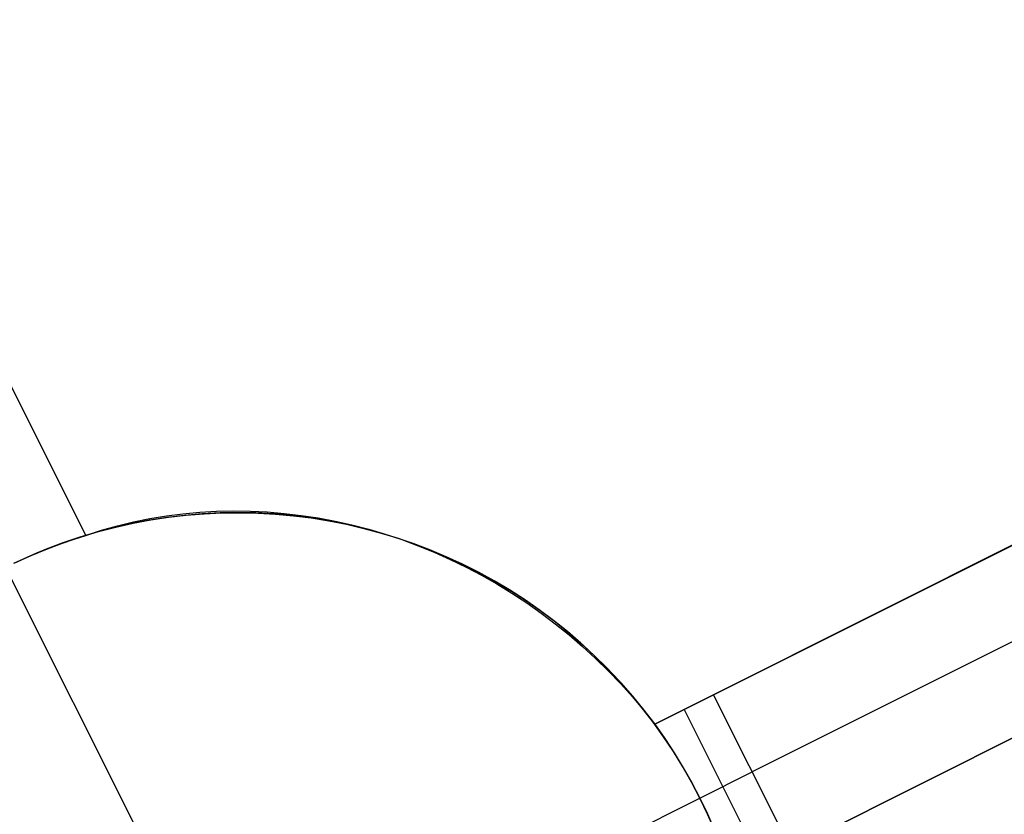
# Model space of a CAD drawing. Header units: millimetres. Extents: x 7986 to 9191, y -11326 to -10283.
# Tile 12 of 256: x 8519.64 to 8525.35, y -10729.18 to -10724.57. Entities that reach past the tile are written whole.
import ezdxf

# ---------------------------------------------------------------- set-up
doc = ezdxf.new("R2010")
doc.units = ezdxf.units.MM
doc.layers.add('color', color=7, linetype='Continuous')

msp = doc.modelspace()

# ---------------------------------------------------------------- linework, layer by layer
at = {"layer": 'color', "color": 254, "true_color": 0xcad1ee}
for p, q in [((8520.0213, -10727.5634, -20.2826), (8517.7623, -10723.0558, -15.2406)), ((8517.7623, -10723.0558, -12.4756), (8520.0213, -10727.5634, -12.9924)), ((8520.0213, -10727.5634, -20.2826), (8517.7623, -10723.0558, -15.2406)), ((8517.7623, -10723.0558, -12.4756), (8520.0213, -10727.5634, -12.9924)), ((8520.0213, -10727.5634, -16.3791), (8518.2724, -10724.0736, -16.3791)), ((8523.3202, -10728.6596, -12.283), (8531.4038, -10724.6083, -8.6234)), ((8523.3202, -10728.6596, -12.283), (8531.4038, -10724.6083, -8.6234)), ((8531.4038, -10724.6083, -10.2406), (8523.6614, -10728.4885, -25.2406)), ((8531.4038, -10724.6083, -10.2406), (8523.6614, -10728.4885, -25.2406)), ((8531.6278, -10725.0553, -10.2406), (8523.8854, -10728.9355, -25.2406)), ((8531.8518, -10725.5024, -8.7662), (8523.7682, -10729.5536, -12.4123)), ((8531.8518, -10725.5024, -8.7662), (8523.7682, -10729.5536, -12.4123)), ((8524.1095, -10729.3825, -25.2406), (8531.8518, -10725.5024, -10.2406)), ((8524.1095, -10729.3825, -25.2406), (8531.8518, -10725.5024, -10.2406)), ((8523.3202, -10728.6596, -16.932), (8527.9499, -10726.3393, -16.932)), ((8523.7682, -10729.5536, -17.0034), (8528.3611, -10727.2517, -17.0034)), ((8520.4887, -10727.4506, -12.8116), (8520.585, -10727.4382, -12.7776)), ((8520.4887, -10727.4506, -12.8116), (8520.585, -10727.4382, -12.7776)), ((8520.5939, -10727.4475, -33.2406), (8520.4911, -10727.4599, -33.2406)), ((8520.5939, -10727.4475, -33.2406), (8520.4911, -10727.4599, -33.2406)), ((8520.5009, -10727.4585, -22.7554), (8520.604, -10727.4465, -22.7554)), ((8520.585, -10727.4382, -12.7776), (8520.6819, -10727.4292, -12.7444)), ((8520.585, -10727.4382, -12.7776), (8520.6819, -10727.4292, -12.7444)), ((8520.6971, -10727.4387, -33.2406), (8520.5939, -10727.4475, -33.2406)), ((8520.6971, -10727.4387, -33.2406), (8520.5939, -10727.4475, -33.2406)), ((8520.604, -10727.4465, -22.7554), (8520.7074, -10727.4381, -22.7554)), ((8520.6819, -10727.4292, -12.7444), (8520.7794, -10727.4237, -12.712)), ((8520.6819, -10727.4292, -12.7444), (8520.7794, -10727.4237, -12.712)), ((8520.8006, -10727.4335, -33.2406), (8520.6971, -10727.4387, -33.2406)), ((8520.8006, -10727.4335, -33.2406), (8520.6971, -10727.4387, -33.2406)), ((8520.7074, -10727.4381, -22.7554), (8520.811, -10727.4332, -22.7554)), ((8520.7794, -10727.4237, -12.712), (8520.8773, -10727.4216, -12.6806)), ((8520.7794, -10727.4237, -12.712), (8520.8773, -10727.4216, -12.6806)), ((8520.9041, -10727.4319, -33.2406), (8520.8006, -10727.4335, -33.2406)), ((8520.9041, -10727.4319, -33.2406), (8520.8006, -10727.4335, -33.2406)), ((8520.811, -10727.4332, -22.7554), (8520.9147, -10727.4319, -22.7554)), ((8520.8773, -10727.4216, -12.6806), (8520.9756, -10727.4229, -12.6501)), ((8520.8773, -10727.4216, -12.6806), (8520.9756, -10727.4229, -12.6501)), ((8521.0077, -10727.4338, -33.2406), (8520.9041, -10727.4319, -33.2406)), ((8521.0077, -10727.4338, -33.2406), (8520.9041, -10727.4319, -33.2406)), ((8520.9147, -10727.4319, -22.7554), (8521.0185, -10727.4343, -22.7554)), ((8520.9756, -10727.4229, -12.6501), (8521.074, -10727.4277, -12.6206)), ((8520.9756, -10727.4229, -12.6501), (8521.074, -10727.4277, -12.6206)), ((8521.1111, -10727.4394, -33.2406), (8521.0077, -10727.4338, -33.2406)), ((8521.1111, -10727.4394, -33.2406), (8521.0077, -10727.4338, -33.2406)), ((8521.0185, -10727.4343, -22.7554), (8521.122, -10727.4402, -22.7554)), ((8521.074, -10727.4277, -12.6206), (8521.1725, -10727.4359, -12.592)), ((8521.074, -10727.4277, -12.6206), (8521.1725, -10727.4359, -12.592)), ((8521.2142, -10727.4484, -33.2406), (8521.1111, -10727.4394, -33.2406)), ((8521.2142, -10727.4484, -33.2406), (8521.1111, -10727.4394, -33.2406)), ((8521.122, -10727.4402, -22.7554), (8521.2253, -10727.4496, -22.7554)), ((8521.1725, -10727.4359, -12.592), (8521.2709, -10727.4476, -12.5646)), ((8521.1725, -10727.4359, -12.592), (8521.2709, -10727.4476, -12.5646)), ((8521.317, -10727.4611, -33.2406), (8521.2142, -10727.4484, -33.2406)), ((8521.317, -10727.4611, -33.2406), (8521.2142, -10727.4484, -33.2406)), ((8521.2253, -10727.4496, -22.7554), (8521.3283, -10727.4627, -22.7554)), ((8521.2709, -10727.4476, -12.5646), (8521.3691, -10727.4626, -12.5382)), ((8521.2709, -10727.4476, -12.5646), (8521.3691, -10727.4626, -12.5382)), ((8520.287, -10727.4951, -33.2406), (8520.186, -10727.518, -33.2406)), ((8520.287, -10727.4951, -33.2406), (8520.186, -10727.518, -33.2406)), ((8520.1951, -10727.5158, -22.7554), (8520.2964, -10727.4932, -22.7554)), ((8520.205, -10727.5082, -12.9181), (8520.2986, -10727.4856, -12.8819)), ((8520.205, -10727.5082, -12.9181), (8520.2986, -10727.4856, -12.8819)), ((8520.3888, -10727.4757, -33.2406), (8520.287, -10727.4951, -33.2406)), ((8520.3888, -10727.4757, -33.2406), (8520.287, -10727.4951, -33.2406)), ((8520.2964, -10727.4932, -22.7554), (8520.3984, -10727.4741, -22.7554)), ((8520.2986, -10727.4856, -12.8819), (8520.3932, -10727.4664, -12.8464)), ((8520.2986, -10727.4856, -12.8819), (8520.3932, -10727.4664, -12.8464)), ((8520.4911, -10727.4599, -33.2406), (8520.3888, -10727.4757, -33.2406)), ((8520.4911, -10727.4599, -33.2406), (8520.3888, -10727.4757, -33.2406)), ((8520.3932, -10727.4664, -12.8464), (8520.4887, -10727.4506, -12.8116)), ((8520.3932, -10727.4664, -12.8464), (8520.4887, -10727.4506, -12.8116)), ((8520.3984, -10727.4741, -22.7554), (8520.5009, -10727.4585, -22.7554)), ((8521.4193, -10727.4773, -33.2406), (8521.317, -10727.4611, -33.2406)), ((8521.4193, -10727.4773, -33.2406), (8521.317, -10727.4611, -33.2406)), ((8521.3283, -10727.4627, -22.7554), (8521.4307, -10727.4793, -22.7554)), ((8521.3691, -10727.4626, -12.5382), (8521.4671, -10727.4811, -12.5129)), ((8521.3691, -10727.4626, -12.5382), (8521.4671, -10727.4811, -12.5129)), ((8521.521, -10727.497, -33.2406), (8521.4193, -10727.4773, -33.2406)), ((8521.521, -10727.497, -33.2406), (8521.4193, -10727.4773, -33.2406)), ((8521.4307, -10727.4793, -22.7554), (8521.5325, -10727.4994, -22.7554)), ((8521.4671, -10727.4811, -12.5129), (8521.5647, -10727.5029, -12.4887)), ((8521.4671, -10727.4811, -12.5129), (8521.5647, -10727.5029, -12.4887)), ((8521.6219, -10727.5201, -33.2406), (8521.521, -10727.497, -33.2406)), ((8521.6219, -10727.5201, -33.2406), (8521.521, -10727.497, -33.2406)), ((8521.5325, -10727.4994, -22.7554), (8521.6335, -10727.523, -22.7554)), ((8521.5647, -10727.5029, -12.4887), (8521.6617, -10727.5281, -12.4657)), ((8521.5647, -10727.5029, -12.4887), (8521.6617, -10727.5281, -12.4657)), ((8519.9535, -10727.585, -20.2715), (8520.0213, -10727.5634, -20.2826)), ((8519.9535, -10727.585, -20.2715), (8520.0213, -10727.5634, -20.2826)), ((8520.0859, -10727.5444, -33.2406), (8519.9867, -10727.5742, -33.2406)), ((8520.0859, -10727.5444, -33.2406), (8519.9867, -10727.5742, -33.2406)), ((8519.9953, -10727.5715, -22.7554), (8520.0947, -10727.5419, -22.7554)), ((8520.0213, -10727.5634, -12.9924), (8520.1126, -10727.5341, -12.955)), ((8520.0213, -10727.5634, -12.9924), (8520.1126, -10727.5341, -12.955)), ((8520.0213, -10727.5634, -20.2826), (8520.0213, -10727.5634, -12.9924)), ((8520.0213, -10727.5634, -20.2826), (8520.0213, -10727.5634, -12.9924)), ((8520.186, -10727.518, -33.2406), (8520.0859, -10727.5444, -33.2406)), ((8520.186, -10727.518, -33.2406), (8520.0859, -10727.5444, -33.2406)), ((8520.0947, -10727.5419, -22.7554), (8520.1951, -10727.5158, -22.7554)), ((8520.1126, -10727.5341, -12.955), (8520.205, -10727.5082, -12.9181)), ((8520.1126, -10727.5341, -12.955), (8520.205, -10727.5082, -12.9181)), ((8521.722, -10727.5468, -33.2406), (8521.6219, -10727.5201, -33.2406)), ((8521.722, -10727.5468, -33.2406), (8521.6219, -10727.5201, -33.2406)), ((8521.6335, -10727.523, -22.7554), (8521.7336, -10727.5501, -22.7554)), ((8521.6617, -10727.5281, -12.4657), (8521.7581, -10727.5566, -12.4439)), ((8521.6617, -10727.5281, -12.4657), (8521.7581, -10727.5566, -12.4439)), ((8521.8211, -10727.5769, -33.2406), (8521.722, -10727.5468, -33.2406)), ((8521.8211, -10727.5769, -33.2406), (8521.722, -10727.5468, -33.2406)), ((8521.7336, -10727.5501, -22.7554), (8521.8327, -10727.5807, -22.7554)), ((8521.7581, -10727.5566, -12.4439), (8521.8538, -10727.5884, -12.4234)), ((8521.7581, -10727.5566, -12.4439), (8521.8538, -10727.5884, -12.4234)), ((8519.8886, -10727.6074, -33.2406), (8519.7917, -10727.644, -33.2406)), ((8519.8886, -10727.6074, -33.2406), (8519.7917, -10727.644, -33.2406)), ((8519.7998, -10727.6408, -22.7554), (8519.8969, -10727.6044, -22.7554)), ((8519.8187, -10727.6333, -20.2543), (8519.8859, -10727.6083, -20.2621)), ((8519.8187, -10727.6333, -20.2543), (8519.8859, -10727.6083, -20.2621)), ((8519.8859, -10727.6083, -20.2621), (8519.9535, -10727.585, -20.2715)), ((8519.8859, -10727.6083, -20.2621), (8519.9535, -10727.585, -20.2715)), ((8519.9867, -10727.5742, -33.2406), (8519.8886, -10727.6074, -33.2406)), ((8519.9867, -10727.5742, -33.2406), (8519.8886, -10727.6074, -33.2406)), ((8519.8969, -10727.6044, -22.7554), (8519.9953, -10727.5715, -22.7554)), ((8521.9191, -10727.6104, -33.2406), (8521.8211, -10727.5769, -33.2406)), ((8521.9191, -10727.6104, -33.2406), (8521.8211, -10727.5769, -33.2406)), ((8521.8327, -10727.5807, -22.7554), (8521.9308, -10727.6147, -22.7554)), ((8521.8538, -10727.5884, -12.4234), (8521.9485, -10727.6234, -12.4041)), ((8521.8538, -10727.5884, -12.4234), (8521.9485, -10727.6234, -12.4041)), ((8522.0159, -10727.6473, -33.2406), (8521.9191, -10727.6104, -33.2406)), ((8522.0159, -10727.6473, -33.2406), (8521.9191, -10727.6104, -33.2406)), ((8521.9308, -10727.6147, -22.7554), (8522.0276, -10727.652, -22.7554)), ((8519.6859, -10727.6884, -20.244), (8519.752, -10727.66, -20.2483)), ((8519.6859, -10727.6884, -20.244), (8519.752, -10727.66, -20.2483)), ((8519.7917, -10727.644, -33.2406), (8519.6962, -10727.6839, -33.2406)), ((8519.7917, -10727.644, -33.2406), (8519.6962, -10727.6839, -33.2406)), ((8519.7039, -10727.6805, -22.7554), (8519.7998, -10727.6408, -22.7554)), ((8519.752, -10727.66, -20.2483), (8519.8187, -10727.6333, -20.2543)), ((8519.752, -10727.66, -20.2483), (8519.8187, -10727.6333, -20.2543)), ((8521.9485, -10727.6234, -12.4041), (8522.0423, -10727.6616, -12.386)), ((8521.9485, -10727.6234, -12.4041), (8522.0423, -10727.6616, -12.386)), ((8522.1113, -10727.6875, -33.2406), (8522.0159, -10727.6473, -33.2406)), ((8522.1113, -10727.6875, -33.2406), (8522.0159, -10727.6473, -33.2406)), ((8522.0276, -10727.652, -22.7554), (8522.123, -10727.6927, -22.7554)), ((8522.0423, -10727.6616, -12.386), (8522.135, -10727.703, -12.3692)), ((8522.0423, -10727.6616, -12.386), (8522.135, -10727.703, -12.3692)), ((8519.6962, -10727.6839, -33.2406), (8519.602, -10727.7271, -33.2406)), ((8519.6962, -10727.6839, -33.2406), (8519.602, -10727.7271, -33.2406)), ((8519.6095, -10727.7235, -22.7554), (8519.7039, -10727.6805, -22.7554)), ((8519.6204, -10727.7183, -20.2415), (8519.6859, -10727.6884, -20.244)), ((8519.6204, -10727.7183, -20.2415), (8519.6859, -10727.6884, -20.244)), ((8522.2053, -10727.7309, -33.2406), (8522.1113, -10727.6875, -33.2406)), ((8522.2053, -10727.7309, -33.2406), (8522.1113, -10727.6875, -33.2406)), ((8522.123, -10727.6927, -22.7554), (8522.217, -10727.7366, -22.7554)), ((8522.135, -10727.703, -12.3692), (8522.2264, -10727.7475, -12.3538)), ((8522.135, -10727.703, -12.3692), (8522.2264, -10727.7475, -12.3538)), ((8522.2978, -10727.7776, -33.2406), (8522.2053, -10727.7309, -33.2406)), ((8522.2978, -10727.7776, -33.2406), (8522.2053, -10727.7309, -33.2406)), ((8519.5555, -10727.7499, -33.2406), (8520.3396, -10729.3144, -33.2406)), ((8522.217, -10727.7366, -22.7554), (8522.3094, -10727.7838, -22.7554)), ((8522.2264, -10727.7475, -12.3538), (8522.3166, -10727.795, -12.3397)), ((8522.2264, -10727.7475, -12.3538), (8522.3166, -10727.795, -12.3397)), ((8522.3886, -10727.8274, -33.2406), (8522.2978, -10727.7776, -33.2406)), ((8522.3886, -10727.8274, -33.2406), (8522.2978, -10727.7776, -33.2406)), ((8522.3094, -10727.7838, -22.7554), (8522.4001, -10727.8341, -22.7554)), ((8522.3166, -10727.795, -12.3397), (8522.4052, -10727.8456, -12.3269)), ((8522.3166, -10727.795, -12.3397), (8522.4052, -10727.8456, -12.3269)), ((8522.4776, -10727.8804, -33.2406), (8522.3886, -10727.8274, -33.2406)), ((8522.4776, -10727.8804, -33.2406), (8522.3886, -10727.8274, -33.2406)), ((8522.4001, -10727.8341, -22.7554), (8522.489, -10727.8875, -22.7554)), ((8522.4052, -10727.8456, -12.3269), (8522.4924, -10727.899, -12.3155)), ((8522.4052, -10727.8456, -12.3269), (8522.4924, -10727.899, -12.3155)), ((8522.5647, -10727.9364, -33.2406), (8522.4776, -10727.8804, -33.2406)), ((8522.5647, -10727.9364, -33.2406), (8522.4776, -10727.8804, -33.2406)), ((8522.489, -10727.8875, -22.7554), (8522.5761, -10727.944, -22.7554)), ((8522.4924, -10727.899, -12.3155), (8522.5779, -10727.9553, -12.3055)), ((8522.4924, -10727.899, -12.3155), (8522.5779, -10727.9553, -12.3055)), ((8522.6498, -10727.9953, -33.2406), (8522.5647, -10727.9364, -33.2406)), ((8522.6498, -10727.9953, -33.2406), (8522.5647, -10727.9364, -33.2406)), ((8522.5761, -10727.944, -22.7554), (8522.6611, -10728.0034, -22.7554)), ((8522.5779, -10727.9553, -12.3055), (8522.6616, -10728.0145, -12.2969)), ((8522.5779, -10727.9553, -12.3055), (8522.6616, -10728.0145, -12.2969)), ((8522.7329, -10728.0572, -33.2406), (8522.6498, -10727.9953, -33.2406)), ((8522.7329, -10728.0572, -33.2406), (8522.6498, -10727.9953, -33.2406)), ((8522.6611, -10728.0034, -22.7554), (8522.744, -10728.0658, -22.7554)), ((8522.6616, -10728.0145, -12.2969), (8522.7434, -10728.0763, -12.2897)), ((8522.6616, -10728.0145, -12.2969), (8522.7434, -10728.0763, -12.2897)), ((8522.8138, -10728.1219, -33.2406), (8522.7329, -10728.0572, -33.2406)), ((8522.8138, -10728.1219, -33.2406), (8522.7329, -10728.0572, -33.2406)), ((8522.7434, -10728.0763, -12.2897), (8522.8234, -10728.1408, -12.2839)), ((8522.7434, -10728.0763, -12.2897), (8522.8234, -10728.1408, -12.2839)), ((8522.744, -10728.0658, -22.7554), (8522.8247, -10728.131, -22.7554)), ((8522.8924, -10728.1893, -33.2406), (8522.8138, -10728.1219, -33.2406)), ((8522.8924, -10728.1893, -33.2406), (8522.8138, -10728.1219, -33.2406)), ((8522.8247, -10728.131, -22.7554), (8522.9031, -10728.1989, -22.7554)), ((8522.8234, -10728.1408, -12.2839), (8522.9012, -10728.2079, -12.2795)), ((8522.8234, -10728.1408, -12.2839), (8522.9012, -10728.2079, -12.2795)), ((8522.9686, -10728.2594, -33.2406), (8522.8924, -10728.1893, -33.2406)), ((8522.9686, -10728.2594, -33.2406), (8522.8924, -10728.1893, -33.2406)), ((8522.9012, -10728.2079, -12.2795), (8522.9769, -10728.2774, -12.2765)), ((8522.9012, -10728.2079, -12.2795), (8522.9769, -10728.2774, -12.2765)), ((8522.9031, -10728.1989, -22.7554), (8522.9791, -10728.2695, -22.7554)), ((8523.0423, -10728.3321, -33.2406), (8522.9686, -10728.2594, -33.2406)), ((8523.0423, -10728.3321, -33.2406), (8522.9686, -10728.2594, -33.2406)), ((8522.9769, -10728.2774, -12.2765), (8523.0504, -10728.3494, -12.2749)), ((8522.9769, -10728.2774, -12.2765), (8523.0504, -10728.3494, -12.2749)), ((8522.9791, -10728.2695, -22.7554), (8523.0526, -10728.3427, -22.7554)), ((8523.1135, -10728.4074, -33.2406), (8523.0423, -10728.3321, -33.2406)), ((8523.1135, -10728.4074, -33.2406), (8523.0423, -10728.3321, -33.2406)), ((8523.0504, -10728.3494, -12.2749), (8523.1216, -10728.4237, -12.2748)), ((8523.0504, -10728.3494, -12.2749), (8523.1216, -10728.4237, -12.2748)), ((8523.0526, -10728.3427, -22.7554), (8523.1236, -10728.4184, -22.7554)), ((8523.1821, -10728.485, -33.2406), (8523.1135, -10728.4074, -33.2406)), ((8523.1821, -10728.485, -33.2406), (8523.1135, -10728.4074, -33.2406)), ((8523.1236, -10728.4184, -22.7554), (8523.1919, -10728.4965, -22.7554)), ((8523.1216, -10728.4237, -12.2748), (8523.1903, -10728.5002, -12.2761)), ((8523.1216, -10728.4237, -12.2748), (8523.1903, -10728.5002, -12.2761)), ((8523.2479, -10728.5649, -33.2406), (8523.1821, -10728.485, -33.2406)), ((8523.2479, -10728.5649, -33.2406), (8523.1821, -10728.485, -33.2406)), ((8523.1903, -10728.5002, -12.2761), (8523.2565, -10728.5789, -12.2788)), ((8523.1903, -10728.5002, -12.2761), (8523.2565, -10728.5789, -12.2788)), ((8523.1919, -10728.4965, -22.7554), (8523.2574, -10728.5769, -22.7554)), ((8523.6614, -10728.4885, -25.2406), (8523.3202, -10728.6596, -25.2406)), ((8523.6614, -10728.4885, -25.2406), (8523.3202, -10728.6596, -25.2406)), ((8524.1095, -10729.3825, -25.2406), (8523.6614, -10728.4885, -25.2406)), ((8524.1095, -10729.3825, -25.2406), (8523.6614, -10728.4885, -25.2406)), ((8523.311, -10728.6471, -33.2406), (8523.2479, -10728.5649, -33.2406)), ((8523.311, -10728.6471, -33.2406), (8523.2479, -10728.5649, -33.2406)), ((8523.2565, -10728.5789, -12.2788), (8523.3202, -10728.6596, -12.283)), ((8523.2565, -10728.5789, -12.2788), (8523.3202, -10728.6596, -12.283)), ((8523.2574, -10728.5769, -22.7554), (8523.3202, -10728.6596, -22.7554)), ((8523.4908, -10728.574, -25.2406), (8523.9388, -10729.4681, -25.2406)), ((8523.3711, -10728.7314, -33.2406), (8523.311, -10728.6471, -33.2406)), ((8523.3711, -10728.7314, -33.2406), (8523.311, -10728.6471, -33.2406)), ((8523.3202, -10728.6596, -25.2406), (8523.3781, -10728.7416, -25.2406)), ((8523.3202, -10728.6596, -12.283), (8523.3202, -10728.6596, -25.2406)), ((8523.3202, -10728.6596, -25.2406), (8523.3781, -10728.7416, -25.2406)), ((8523.3202, -10728.6596, -12.283), (8523.3202, -10728.6596, -25.2406)), ((8523.4284, -10728.8177, -33.2406), (8523.3711, -10728.7314, -33.2406)), ((8523.4284, -10728.8177, -33.2406), (8523.3711, -10728.7314, -33.2406)), ((8523.3781, -10728.7416, -25.2406), (8523.4334, -10728.8255, -25.2406)), ((8523.3781, -10728.7416, -25.2406), (8523.4334, -10728.8255, -25.2406)), ((8523.4826, -10728.9059, -33.2406), (8523.4284, -10728.8177, -33.2406)), ((8523.4826, -10728.9059, -33.2406), (8523.4284, -10728.8177, -33.2406)), ((8523.4334, -10728.8255, -25.2406), (8523.4857, -10728.9113, -25.2406)), ((8523.4334, -10728.8255, -25.2406), (8523.4857, -10728.9113, -25.2406)), ((8523.5337, -10728.996, -33.2406), (8523.4826, -10728.9059, -33.2406)), ((8523.5337, -10728.996, -33.2406), (8523.4826, -10728.9059, -33.2406)), ((8523.4857, -10728.9113, -25.2406), (8523.5352, -10728.9987, -25.2406)), ((8523.4857, -10728.9113, -25.2406), (8523.5352, -10728.9987, -25.2406)), ((8523.5817, -10729.0878, -25.2406), (8523.8854, -10728.9355, -25.2406)), ((8523.5817, -10729.0878, -33.2406), (8523.5337, -10728.996, -33.2406)), ((8523.5817, -10729.0878, -33.2406), (8523.5337, -10728.996, -33.2406)), ((8523.5352, -10728.9987, -25.2406), (8523.5817, -10729.0878, -25.2406)), ((8523.5352, -10728.9987, -25.2406), (8523.5817, -10729.0878, -25.2406)), ((8522.0172, -10729.8718, -33.2406), (8523.5817, -10729.0878, -33.2406)), ((8523.5817, -10729.0878, -25.2406), (8523.6252, -10729.1783, -25.2406)), ((8523.6265, -10729.1811, -33.2406), (8523.5817, -10729.0878, -33.2406)), ((8523.5817, -10729.0878, -25.2406), (8523.5817, -10729.0878, -33.2406)), ((8523.5817, -10729.0878, -25.2406), (8523.6252, -10729.1783, -25.2406)), ((8523.6265, -10729.1811, -33.2406), (8523.5817, -10729.0878, -33.2406)), ((8523.5817, -10729.0878, -25.2406), (8523.5817, -10729.0878, -33.2406)), ((8523.6252, -10729.1783, -25.2406), (8523.6656, -10729.2703, -25.2406)), ((8523.6252, -10729.1783, -25.2406), (8523.6656, -10729.2703, -25.2406)), ((8523.668, -10729.276, -33.2406), (8523.6265, -10729.1811, -33.2406)), ((8523.668, -10729.276, -33.2406), (8523.6265, -10729.1811, -33.2406))]:
    msp.add_line(p, q, dxfattribs=at)

doc.saveas('drawing.dxf')
